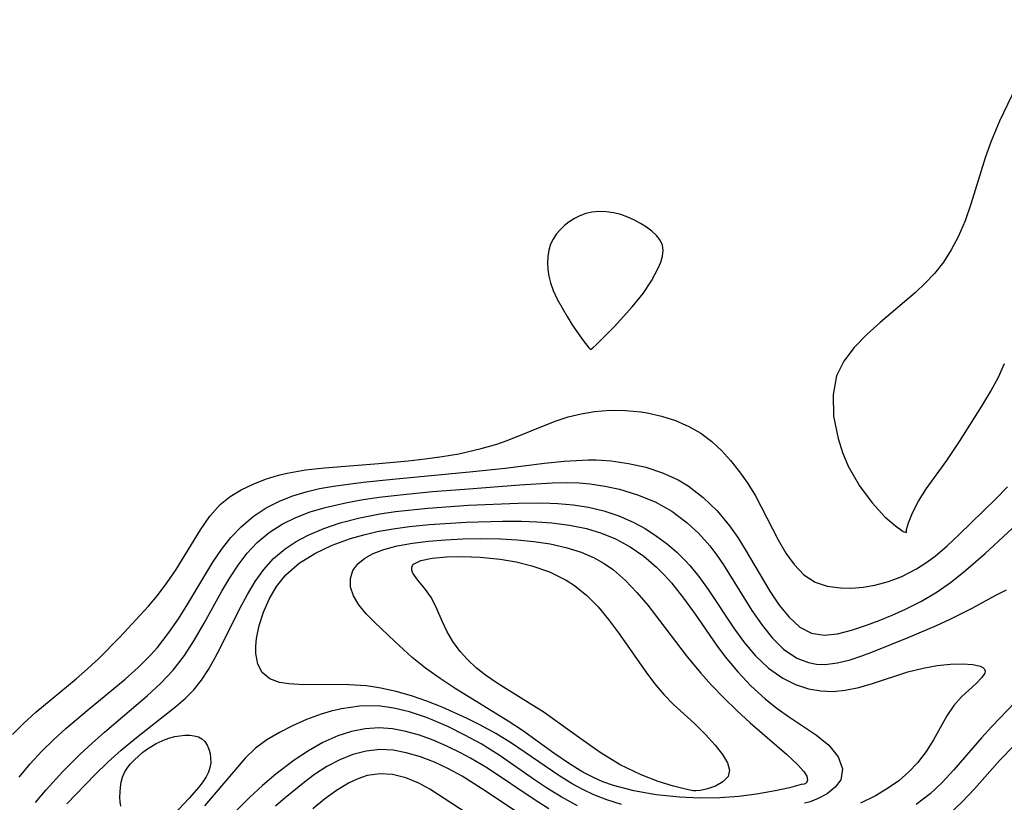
# Model space of a CAD drawing. Header units: inches. Extents: x 1073367 to 1082519, y 1569854 to 1574957.
# Tile 22 of 256: x 1074024 to 1074118, y 1572971 to 1573045. Entities that reach past the tile are written whole.
import ezdxf

# ---------------------------------------------------------------- set-up
doc = ezdxf.new("R2010")
doc.units = ezdxf.units.IN
doc.header["$MEASUREMENT"] = 0
doc.layers.add('CGG_CurvaNivelLidar_v1', color=7, linetype='Continuous', lineweight=30, true_color=0x008008)

msp = doc.modelspace()

# ---------------------------------------------------------------- linework, layer by layer
at = {"layer": 'CGG_CurvaNivelLidar_v1'}
for points in [[(1074121.9319, 1573044.7689, 64.5), (1074117.3006, 1573035.1574, 64.5), (1074116.5039, 1573033.2348, 64.5), (1074115.9834, 1573031.752, 64.5), (1074114.5896, 1573027.2616, 64.5), (1074114.0366, 1573025.6865, 64.5), (1074113.3904, 1573024.1689, 64.5), (1074112.7357, 1573022.9389, 64.5), (1074111.9819, 1573021.7765, 64.5), (1074111.1295, 1573020.6917, 64.5), (1074110.2595, 1573019.7667, 64.5), (1074109.3285, 1573018.8947, 64.5), (1074106.0022, 1573016.0565, 64.5), (1074104.7073, 1573014.898, 64.5), (1074103.5267, 1573013.689, 64.5), (1074102.5389, 1573012.3865, 64.5), (1074101.8511, 1573010.9893, 64.5), (1074101.514, 1573009.2051, 64.5), (1074101.5743, 1573007.1761, 64.5), (1074101.9901, 1573005.0365, 64.5), (1074102.4118, 1573003.7064, 64.5), (1074102.9544, 1573002.4159, 64.5), (1074104.0119, 1573000.5483, 64.5), (1074105.2155, 1572998.9273, 64.5), (1074106.4263, 1572997.6266, 64.5), (1074107.4432, 1572996.745, 64.5), (1074108.1843, 1572996.2317, 64.5), (1074108.5, 1572996.1202, 64.5), (1074108.4799, 1572996.4104, 64.5), (1074108.6601, 1572997.0548, 64.5), (1074109.0397, 1572997.9787, 64.5), (1074109.6296, 1572999.0993, 64.5), (1074110.3944, 1573000.2881, 64.5), (1074112.3, 1573002.9501, 64.5), (1074113.503, 1573004.7453, 64.5), (1074115.6253, 1573008.1018, 64.5), (1074116.4883, 1573009.5336, 64.5), (1074117.2108, 1573010.867, 64.5), (1074117.7913, 1573012.1508, 64.5)], [(1074023.6786, 1572976.9765, 64), (1074024.6715, 1572977.9878, 64), (1074025.8765, 1572979.0774, 64), (1074029.7039, 1572982.2599, 64), (1074030.7917, 1572983.1986, 64), (1074031.8468, 1572984.1656, 64), (1074033.8061, 1572986.1684, 64), (1074036.58, 1572989.1478, 64), (1074037.4392, 1572990.1611, 64), (1074038.3452, 1572991.3709, 64), (1074039.183, 1572992.6216, 64), (1074041.5158, 1572996.3936, 64), (1074042.3915, 1572997.6721, 64), (1074043.3801, 1572998.7945, 64), (1074044.3148, 1572999.5449, 64), (1074045.3637, 1573000.1785, 64), (1074046.5014, 1573000.7226, 64), (1074047.6755, 1573001.1829, 64), (1074048.9072, 1573001.567, 64), (1074049.714, 1573001.7644, 64), (1074051.467, 1573002.0721, 64), (1074053.2788, 1573002.2763, 64), (1074058.415, 1573002.6591, 64), (1074061.2133, 1573002.9132, 64), (1074062.8225, 1573003.0992, 64), (1074064.4207, 1573003.3242, 64), (1074066.0017, 1573003.5983, 64), (1074068.1396, 1573004.0792, 64), (1074069.6264, 1573004.5149, 64), (1074070.588, 1573004.8494, 64), (1074075.1455, 1573006.692, 64), (1074076.3703, 1573007.0852, 64), (1074077.6147, 1573007.3951, 64), (1074078.874, 1573007.6102, 64), (1074080.3423, 1573007.7282, 64), (1074081.812, 1573007.7131, 64), (1074083.2703, 1573007.5713, 64), (1074083.8667, 1573007.476, 64), (1074085.2372, 1573007.1721, 64), (1074086.5656, 1573006.7494, 64), (1074087.8351, 1573006.1954, 64), (1074088.9611, 1573005.5413, 64), (1074090.0078, 1573004.7619, 64), (1074090.9336, 1573003.9014, 64), (1074091.7923, 1573002.956, 64), (1074092.642, 1573001.8881, 64), (1074093.4286, 1573000.7652, 64), (1074094.144, 1572999.5975, 64), (1074096.2996, 1572995.4294, 64), (1074097.0415, 1572994.1803, 64), (1074097.8265, 1572993.0923, 64), (1074098.7592, 1572992.1189, 64), (1074099.8084, 1572991.4102, 64), (1074100.956, 1572991.023, 64), (1074102.2123, 1572990.8683, 64), (1074103.2687, 1572990.8615, 64), (1074104.3621, 1572990.9487, 64), (1074105.4759, 1572991.1345, 64), (1074106.7637, 1572991.4785, 64), (1074108.0373, 1572991.9596, 64), (1074109.4369, 1572992.6711, 64), (1074110.3294, 1572993.2426, 64), (1074111.1906, 1572993.8829, 64), (1074112.3544, 1572994.8758, 64), (1074113.4863, 1572995.9395, 64), (1074116.9282, 1572999.2904, 64), (1074118.0544, 1573000.4576, 64)], [(1074024.2954, 1572972.9182, 63.5), (1074025.3475, 1572974.1855, 63.5), (1074026.458, 1572975.3975, 63.5), (1074027.5739, 1572976.4818, 63.5), (1074028.7349, 1572977.5234, 63.5), (1074030.7544, 1572979.2456, 63.5), (1074034.3535, 1572982.2201, 63.5), (1074035.5893, 1572983.3218, 63.5), (1074036.7546, 1572984.4831, 63.5), (1074037.413, 1572985.2231, 63.5), (1074038.4479, 1572986.5451, 63.5), (1074039.403, 1572987.9352, 63.5), (1074040.3039, 1572989.3675, 63.5), (1074042.6883, 1572993.3073, 63.5), (1074043.5089, 1572994.5098, 63.5), (1074044.3931, 1572995.6412, 63.5), (1074045.3625, 1572996.6754, 63.5), (1074046.4939, 1572997.6331, 63.5), (1074047.7293, 1572998.4546, 63.5), (1074049.0548, 1572999.1384, 63.5), (1074050.2649, 1572999.6154, 63.5), (1074051.5244, 1572999.996, 63.5), (1074052.8017, 1573000.2883, 63.5), (1074054.1095, 1573000.52, 63.5), (1074056.9395, 1573000.8985, 63.5), (1074059.7373, 1573001.1901, 63.5), (1074067.3465, 1573001.8974, 63.5), (1074070.3961, 1573002.2409, 63.5), (1074074.1548, 1573002.7164, 63.5), (1074076.0093, 1573002.9084, 63.5), (1074078.2875, 1573003.027, 63.5), (1074079.0457, 1573003.0192, 63.5), (1074080.4506, 1573002.925, 63.5), (1074082.1231, 1573002.6878, 63.5), (1074083.7575, 1573002.3166, 63.5), (1074085.3354, 1573001.7997, 63.5), (1074086.8342, 1573001.115, 63.5), (1074087.7619, 1573000.5615, 63.5), (1074089.2056, 1572999.4595, 63.5), (1074090.5182, 1572998.1765, 63.5), (1074091.6987, 1572996.7489, 63.5), (1074092.4696, 1572995.6432, 63.5), (1074093.1874, 1572994.4997, 63.5), (1074095.5116, 1572990.5774, 63.5), (1074096.4071, 1572989.2455, 63.5), (1074097.3483, 1572988.0827, 63.5), (1074098.357, 1572987.1613, 63.5), (1074099.4597, 1572986.5714, 63.5), (1074100.6733, 1572986.3854, 63.5), (1074101.9337, 1572986.5132, 63.5), (1074103.2723, 1572986.8503, 63.5), (1074104.6784, 1572987.3231, 63.5), (1074105.8926, 1572987.78, 63.5), (1074107.132, 1572988.2876, 63.5), (1074108.381, 1572988.8494, 63.5), (1074109.9054, 1572989.6235, 63.5), (1074111.3947, 1572990.5057, 63.5), (1074112.6676, 1572991.3888, 63.5), (1074113.8985, 1572992.3508, 63.5), (1074115.9424, 1572994.1407, 63.5), (1074118.5041, 1572996.5189, 63.5)], [(1074025.8626, 1572970.5253, 63), (1074026.8649, 1572971.7151, 63), (1074028.4463, 1572973.4572, 63), (1074030.0941, 1572975.0906, 63), (1074031.2406, 1572976.1541, 63), (1074032.4044, 1572977.1907, 63), (1074036.4442, 1572980.6476, 63), (1074037.7297, 1572981.8274, 63), (1074038.9153, 1572983.0682, 63), (1074039.9709, 1572984.4502, 63), (1074040.9423, 1572985.9591, 63), (1074041.8559, 1572987.5323, 63), (1074043.5307, 1572990.5508, 63), (1074044.2717, 1572991.814, 63), (1074045.0623, 1572993.0265, 63), (1074045.9216, 1572994.1537, 63), (1074046.8774, 1572995.178, 63), (1074048.0055, 1572996.1183, 63), (1074049.2479, 1572996.9149, 63), (1074050.5412, 1572997.5506, 63), (1074051.9085, 1572998.0738, 63), (1074053.3338, 1572998.5026, 63), (1074055.4132, 1572998.9784, 63), (1074056.9293, 1572999.2492, 63), (1074058.4688, 1572999.4754, 63), (1074060.4324, 1572999.7087, 63), (1074063.5229, 1573000.0027, 63), (1074066.5507, 1573000.25, 63), (1074071.8159, 1573000.6588, 63), (1074074.8613, 1573000.8405, 63), (1074076.3657, 1573000.8589, 63), (1074077.418, 1573000.8228, 63), (1074078.4607, 1573000.7371, 63), (1074079.8658, 1573000.5311, 63), (1074081.2451, 1573000.2311, 63), (1074082.9733, 1572999.7157, 63), (1074084.6273, 1572999.0356, 63), (1074086.2153, 1572998.1434, 63), (1074087.6819, 1572997.0593, 63), (1074088.798, 1572996.0179, 63), (1074089.8159, 1572994.8673, 63), (1074090.4924, 1572993.9768, 63), (1074091.1295, 1572993.0511, 63), (1074093.8188, 1572988.7379, 63), (1074094.7784, 1572987.326, 63), (1074095.7575, 1572986.0954, 63), (1074096.8205, 1572985.0489, 63), (1074098.0691, 1572984.2136, 63), (1074099.1821, 1572983.7877, 63), (1074099.9506, 1572983.6471, 63), (1074100.7389, 1572983.6155, 63), (1074101.9301, 1572983.753, 63), (1074103.1479, 1572984.0594, 63), (1074104.2395, 1572984.4239, 63), (1074105.3518, 1572984.8463, 63), (1074108.6457, 1572986.1794, 63), (1074111.3351, 1572987.3199, 63), (1074112.6357, 1572987.9084, 63), (1074114.7038, 1572988.9546, 63), (1074116.954, 1572990.1976, 63), (1074117.9634, 1572990.7015, 63)], [(1074028.8194, 1572970.4052, 62.5), (1074031.5249, 1572973.1751, 62.5), (1074032.725, 1572974.3403, 62.5), (1074033.9828, 1572975.4717, 62.5), (1074035.2815, 1572976.564, 62.5), (1074039.1622, 1572979.6101, 62.5), (1074040.0506, 1572980.3767, 62.5), (1074040.8666, 1572981.2051, 62.5), (1074041.6003, 1572982.1331, 62.5), (1074042.2598, 1572983.1396, 62.5), (1074042.8706, 1572984.2042, 62.5), (1074043.4452, 1572985.2918, 62.5), (1074045.2377, 1572988.908, 62.5), (1074045.9522, 1572990.2585, 62.5), (1074046.6892, 1572991.4848, 62.5), (1074047.5112, 1572992.6309, 62.5), (1074048.4344, 1572993.6554, 62.5), (1074049.543, 1572994.5893, 62.5), (1074050.5907, 1572995.2715, 62.5), (1074051.7127, 1572995.8646, 62.5), (1074053.2023, 1572996.5056, 62.5), (1074054.7667, 1572997.0393, 62.5), (1074056.6122, 1572997.5178, 62.5), (1074058.5149, 1572997.8847, 62.5), (1074060.0145, 1572998.1059, 62.5), (1074063.0612, 1572998.4327, 62.5), (1074066.9194, 1572998.7102, 62.5), (1074071.6356, 1572998.9194, 62.5), (1074073.9058, 1572998.9361, 62.5), (1074075.4005, 1572998.886, 62.5), (1074076.8747, 1572998.7627, 62.5), (1074078.3222, 1572998.5424, 62.5), (1074079.7825, 1572998.1901, 62.5), (1074081.1995, 1572997.7127, 62.5), (1074082.5643, 1572997.1128, 62.5), (1074083.6958, 1572996.4946, 62.5), (1074084.7791, 1572995.7934, 62.5), (1074085.8119, 1572995.0175, 62.5), (1074086.6976, 1572994.2561, 62.5), (1074087.5316, 1572993.4364, 62.5), (1074087.9204, 1572993.0111, 62.5), (1074088.7933, 1572991.9436, 62.5), (1074089.6739, 1572990.7238, 62.5), (1074092.1692, 1572986.96, 62.5), (1074093.1234, 1572985.6513, 62.5), (1074094.1469, 1572984.44, 62.5), (1074095.3895, 1572983.2608, 62.5), (1074096.7479, 1572982.2941, 62.5), (1074097.9429, 1572981.6937, 62.5), (1074099.2001, 1572981.2846, 62.5), (1074100.3433, 1572981.0951, 62.5), (1074101.5083, 1572981.0563, 62.5), (1074102.6793, 1572981.1592, 62.5), (1074103.9737, 1572981.4254, 62.5), (1074105.2603, 1572981.8012, 62.5), (1074108.6255, 1572982.9086, 62.5), (1074110.0551, 1572983.2719, 62.5), (1074111.3971, 1572983.5079, 62.5), (1074112.6617, 1572983.6377, 62.5), (1074113.8028, 1572983.6702, 62.5), (1074114.765, 1572983.6087, 62.5), (1074115.4816, 1572983.451, 62.5), (1074115.7376, 1572983.3219, 62.5), (1074115.8918, 1572983.1491, 62.5), (1074115.9348, 1572982.9756, 62.5), (1074115.9045, 1572982.7883, 62.5), (1074115.645, 1572982.3606, 62.5), (1074115.117, 1572981.8356, 62.5), (1074113.6884, 1572980.5525, 62.5), (1074112.9655, 1572979.7281, 62.5), (1074112.3176, 1572978.7368, 62.5), (1074111.0522, 1572976.459, 62.5), (1074110.343, 1572975.3517, 62.5), (1074109.5179, 1572974.2771, 62.5), (1074108.707, 1572973.4125, 62.5), (1074107.7445, 1572972.5818, 62.5), (1074106.6795, 1572971.8335, 62.5), (1074105.5342, 1572971.1577, 62.5), (1074104.1148, 1572970.4451, 62.5)], [(1074081.4614, 1572970.3227, 62), (1074080.0578, 1572970.7542, 62), (1074078.8223, 1572971.2502, 62), (1074077.7809, 1572971.7478, 62), (1074076.7658, 1572972.298, 62), (1074075.4967, 1572973.078, 62), (1074071.0188, 1572976.151, 62), (1074069.5288, 1572977.0509, 62), (1074067.9931, 1572977.8849, 62), (1074066.8149, 1572978.4743, 62), (1074064.4165, 1572979.5533, 62), (1074062.979, 1572980.1211, 62), (1074061.5316, 1572980.6243, 62), (1074060.0772, 1572981.0479, 62), (1074058.6192, 1572981.3734, 62), (1074057.856, 1572981.4971, 62), (1074057.2601, 1572981.5694, 62), (1074055.5621, 1572981.6831, 62), (1074050.8236, 1572981.714, 62), (1074049.8743, 1572981.7718, 62), (1074049.013, 1572981.9112, 62), (1074048.0778, 1572982.2613, 62), (1074047.3687, 1572982.8325, 62), (1074046.934, 1572983.6432, 62), (1074046.7538, 1572984.6401, 62), (1074046.7534, 1572985.3401, 62), (1074046.8281, 1572986.0798, 62), (1074047.0792, 1572987.3081, 62), (1074047.4799, 1572988.5664, 62), (1074048.027, 1572989.8125, 62), (1074048.7282, 1572991.0042, 62), (1074049.6022, 1572992.0962, 62), (1074050.8713, 1572993.2078, 62), (1074052.3492, 1572994.1449, 62), (1074053.9818, 1572994.9277, 62), (1074055.7303, 1572995.5639, 62), (1074056.9851, 1572995.9167, 62), (1074058.2726, 1572996.2076, 62), (1074059.7971, 1572996.4778, 62), (1074061.3455, 1572996.689, 62), (1074063.2255, 1572996.8812, 62), (1074066.7164, 1572997.1121, 62), (1074070.1456, 1572997.2131, 62), (1074071.9638, 1572997.1993, 62), (1074073.404, 1572997.1391, 62), (1074074.8256, 1572997.0303, 62), (1074076.5059, 1572996.8228, 62), (1074078.1396, 1572996.4954, 62), (1074079.5347, 1572996.0725, 62), (1074080.8731, 1572995.5183, 62), (1074082.2585, 1572994.7636, 62), (1074083.5596, 1572993.8667, 62), (1074084.7688, 1572992.8383, 62), (1074085.4941, 1572992.1109, 62), (1074086.1843, 1572991.3404, 62), (1074087.3392, 1572989.8998, 62), (1074088.4335, 1572988.3902, 62), (1074090.469, 1572985.4421, 62), (1074091.2893, 1572984.336, 62), (1074092.4698, 1572982.908, 62), (1074093.7309, 1572981.5713, 62), (1074095.0683, 1572980.344, 62), (1074096.2161, 1572979.4353, 62), (1074097.395, 1572978.6116, 62), (1074099.9434, 1572976.9153, 62), (1074101.1113, 1572975.9478, 62), (1074101.9984, 1572974.8402, 62), (1074102.4021, 1572973.721, 62), (1074102.2401, 1572972.6789, 62), (1074101.7116, 1572971.9553, 62), (1074100.9556, 1572971.3512, 62), (1074100.1159, 1572970.8849, 62), (1074099.3321, 1572970.5727, 62), (1074098.815, 1572970.4374, 62)], [(1074119.5335, 1572980.7847, 63), (1074116.5866, 1572977.7159, 63), (1074115.5906, 1572976.6365, 63), (1074112.9747, 1572973.5999, 63), (1074111.8806, 1572972.4266, 63), (1074110.7165, 1572971.3361, 63), (1074109.3902, 1572970.3123, 63)], [(1074077.2749, 1572970.212, 62.5), (1074075.7243, 1572971.0407, 62.5), (1074074.4379, 1572971.8345, 62.5), (1074073.1817, 1572972.6806, 62.5), (1074069.9396, 1572974.9409, 62.5), (1074068.1216, 1572976.066, 62.5), (1074066.5944, 1572976.9106, 62.5), (1074065.0426, 1572977.6809, 62.5), (1074063.4732, 1572978.3646, 62.5), (1074062.8363, 1572978.612, 62.5), (1074061.3455, 1572979.1112, 62.5), (1074059.8495, 1572979.4781, 62.5), (1074058.3518, 1572979.6755, 62.5), (1074056.6012, 1572979.6544, 62.5), (1074054.8695, 1572979.4063, 62.5), (1074053.9045, 1572979.1847, 62.5), (1074052.9568, 1572978.9085, 62.5), (1074051.5738, 1572978.3967, 62.5), (1074050.2471, 1572977.7989, 62.5), (1074048.9837, 1572977.1475, 62.5), (1074047.7926, 1572976.4515, 62.5), (1074046.715, 1572975.6621, 62.5), (1074045.757, 1572974.715, 62.5), (1074041.8789, 1572970.1971, 62.5)], [(1074074.5449, 1572969.9212, 63), (1074073.2564, 1572970.7257, 63), (1074068.7364, 1572973.7735, 63), (1074067.1289, 1572974.7312, 63), (1074066.1801, 1572975.2422, 63), (1074064.8893, 1572975.8731, 63), (1074063.5861, 1572976.4313, 63), (1074062.2747, 1572976.9044, 63), (1074060.9993, 1572977.2651, 63), (1074059.723, 1572977.5063, 63), (1074058.4487, 1572977.5989, 63), (1074057.1323, 1572977.5119, 63), (1074055.829, 1572977.253, 63), (1074054.5469, 1572976.8405, 63), (1074053.1246, 1572976.2043, 63), (1074051.7381, 1572975.4232, 63), (1074050.3856, 1572974.5268, 63), (1074048.6594, 1572973.2063, 63), (1074047.3932, 1572972.1215, 63), (1074046.1546, 1572970.98, 63), (1074044.939, 1572969.796, 63)], [(1074121.0927, 1572978.4032, 63.5), (1074117.3666, 1572974.5641, 63.5), (1074114.9309, 1572971.8166, 63.5), (1074113.7655, 1572970.5754, 63.5), (1074112.5337, 1572969.4139, 63.5)], [(1074033.9501, 1572970.1566, 62), (1074033.8775, 1572970.5837, 62), (1074033.8485, 1572971.0378, 62), (1074033.9031, 1572971.982, 62), (1074033.9875, 1572972.4537, 62), (1074034.1169, 1572972.9141, 62), (1074034.301, 1572973.3546, 62), (1074034.5595, 1572973.7847, 62), (1074034.8736, 1572974.1889, 62), (1074035.2292, 1572974.5712, 62), (1074036.0299, 1572975.2752, 62), (1074036.4647, 1572975.5942, 62), (1074037.2891, 1572976.0979, 62), (1074038.1552, 1572976.5032, 62), (1074038.5998, 1572976.6578, 62), (1074039.0764, 1572976.7778, 62), (1074039.5533, 1572976.8556, 62), (1074040.0231, 1572976.8934, 62), (1074040.4778, 1572976.8896, 62), (1074040.9073, 1572976.8392, 62), (1074041.2997, 1572976.7325, 62), (1074041.6395, 1572976.5553, 62), (1074041.9173, 1572976.2907, 62), (1074042.1331, 1572975.9567, 62), (1074042.295, 1572975.5727, 62), (1074042.4066, 1572975.1546, 62), (1074042.4669, 1572974.7158, 62), (1074042.4698, 1572974.2678, 62), (1074042.4036, 1572973.8214, 62), (1074042.2628, 1572973.3971, 62), (1074042.0414, 1572972.9626, 62), (1074041.7231, 1572972.4829, 62), (1074041.3322, 1572971.9734, 62), (1074040.435, 1572970.9314, 62), (1074038.5, 1572968.8687, 62)], [(1074071.4621, 1572969.6581, 63.5), (1074068.2698, 1572971.7871, 63.5), (1074066.3201, 1572973.0096, 63.5), (1074065.0232, 1572973.719, 63.5), (1074063.7035, 1572974.3372, 63.5), (1074062.3689, 1572974.8507, 63.5), (1074061.027, 1572975.2402, 63.5), (1074059.7677, 1572975.469, 63.5), (1074058.5139, 1572975.5342, 63.5), (1074057.2253, 1572975.4007, 63.5), (1074055.9594, 1572975.0756, 63.5), (1074054.7135, 1572974.5742, 63.5), (1074053.5024, 1572973.9288, 63.5), (1074052.3269, 1572973.1657, 63.5), (1074051.3777, 1572972.4603, 63.5), (1074049.5263, 1572970.9571, 63.5), (1074048.6182, 1572970.1756, 63.5)], [(1074067.4394, 1572969.0638, 64), (1074063.2565, 1572971.7762, 64), (1074062.2318, 1572972.3407, 64), (1074060.9876, 1572972.8544, 64), (1074059.7244, 1572973.1662, 64), (1074058.5379, 1572973.242, 64), (1074057.3205, 1572973.0666, 64), (1074056.4189, 1572972.7718, 64), (1074055.5395, 1572972.3571, 64), (1074054.4007, 1572971.6506, 64), (1074053.2789, 1572970.8207, 64), (1074052.1473, 1572969.9203, 64)]]:
    msp.add_polyline3d(points, dxfattribs=at)
for points in [[(1074078.5, 1573013.4731, 64.5), (1074078.719, 1573013.6292, 64.5), (1074079.0704, 1573013.9489, 64.5), (1074080.7408, 1573015.633, 64.5), (1074082.4898, 1573017.5645, 64.5), (1074083.4957, 1573018.8098, 64.5), (1074084.3013, 1573020.0145, 64.5), (1074084.9345, 1573021.1951, 64.5), (1074085.1717, 1573021.7739, 64.5), (1074085.3343, 1573022.3376, 64.5), (1074085.3987, 1573022.8788, 64.5), (1074085.3339, 1573023.3887, 64.5), (1074085.1145, 1573023.8613, 64.5), (1074084.7687, 1573024.2993, 64.5), (1074084.3295, 1573024.7081, 64.5), (1074083.8218, 1573025.0897, 64.5), (1074083.2635, 1573025.4435, 64.5), (1074082.6677, 1573025.7655, 64.5), (1074082.0432, 1573026.0483, 64.5), (1074081.396, 1573026.2806, 64.5), (1074080.7044, 1573026.4555, 64.5), (1074080.0037, 1573026.5591, 64.5), (1074079.3045, 1573026.5851, 64.5), (1074078.6176, 1573026.5199, 64.5), (1074078.0502, 1573026.3816, 64.5), (1074077.5027, 1573026.1756, 64.5), (1074076.979, 1573025.9117, 64.5), (1074076.4849, 1573025.596, 64.5), (1074076.0366, 1573025.2408, 64.5), (1074075.6274, 1573024.8461, 64.5), (1074075.2633, 1573024.4168, 64.5), (1074074.9536, 1573023.9553, 64.5), (1074074.7115, 1573023.4618, 64.5), (1074074.5399, 1573022.8994, 64.5), (1074074.4478, 1573022.3088, 64.5), (1074074.4225, 1573021.6992, 64.5), (1074074.4562, 1573021.0783, 64.5), (1074074.5453, 1573020.453, 64.5), (1074074.6958, 1573019.8213, 64.5), (1074074.9696, 1573019.0766, 64.5), (1074075.3452, 1573018.275, 64.5), (1074076.2802, 1573016.6235, 64.5), (1074076.7805, 1573015.8344, 64.5), (1074077.705, 1573014.4808, 64.5), (1074078.3441, 1573013.6305, 64.5)], [(1074098.5, 1572972.2256, 61.5), (1074097.3998, 1572971.9179, 61.5), (1074096.0309, 1572971.6141, 61.5), (1074094.2525, 1572971.3027, 61.5), (1074092.5824, 1572971.0927, 61.5), (1074090.7648, 1572970.9589, 61.5), (1074088.8804, 1572970.9307, 61.5), (1074086.9578, 1572971.0119, 61.5), (1074084.7317, 1572971.2421, 61.5), (1074082.6109, 1572971.6142, 61.5), (1074080.6812, 1572972.1233, 61.5), (1074079.6873, 1572972.4777, 61.5), (1074078.7922, 1572972.8744, 61.5), (1074077.7745, 1572973.4025, 61.5), (1074076.5083, 1572974.1699, 61.5), (1074075.0168, 1572975.1967, 61.5), (1074072.0458, 1572977.3313, 61.5), (1074070.6909, 1572978.225, 61.5), (1074065.6788, 1572981.329, 61.5), (1074064.2424, 1572982.2728, 61.5), (1074062.8658, 1572983.2501, 61.5), (1074061.5761, 1572984.2726, 61.5), (1074059.9271, 1572985.7763, 61.5), (1074058.0493, 1572987.5771, 61.5), (1074057.2241, 1572988.4277, 61.5), (1074056.5271, 1572989.2663, 61.5), (1074056.0158, 1572990.1128, 61.5), (1074055.7494, 1572990.9502, 61.5), (1074055.7265, 1572991.7717, 61.5), (1074055.9643, 1572992.5343, 61.5), (1074056.4232, 1572993.1495, 61.5), (1074057.081, 1572993.6812, 61.5), (1074057.9014, 1572994.1305, 61.5), (1074058.8851, 1572994.5082, 61.5), (1074060.1645, 1572994.8495, 61.5), (1074061.6131, 1572995.1135, 61.5), (1074063.1488, 1572995.3036, 61.5), (1074064.7447, 1572995.4341, 61.5), (1074066.3796, 1572995.5141, 61.5), (1074068.0414, 1572995.5473, 61.5), (1074069.9638, 1572995.5202, 61.5), (1074071.5585, 1572995.4306, 61.5), (1074073.1344, 1572995.2729, 61.5), (1074074.6793, 1572995.038, 61.5), (1074076.1794, 1572994.711, 61.5), (1074077.6316, 1572994.2617, 61.5), (1074078.8489, 1572993.7324, 61.5), (1074079.7903, 1572993.1993, 61.5), (1074080.6775, 1572992.5806, 61.5), (1074081.8369, 1572991.5749, 61.5), (1074082.9118, 1572990.4485, 61.5), (1074083.9299, 1572989.2381, 61.5), (1074087.6685, 1572984.3313, 61.5), (1074088.9601, 1572982.7832, 61.5), (1074089.9974, 1572981.643, 61.5), (1074091.1493, 1572980.4471, 61.5), (1074092.3797, 1572979.2399, 61.5), (1074093.6489, 1572978.0671, 61.5), (1074097.0904, 1572975.0998, 61.5), (1074098.1408, 1572974.1282, 61.5), (1074098.7436, 1572973.4597, 61.5), (1074099.0208, 1572973.0112, 61.5), (1074099.1076, 1572972.652, 61.5), (1074099.0084, 1572972.3838, 61.5), (1074098.7729, 1572972.2417, 61.5)], [(1074088.5, 1572971.625, 61), (1074088.2503, 1572971.6226, 61), (1074087.5067, 1572971.7667, 61), (1074086.3671, 1572972.0634, 61), (1074084.9315, 1572972.5214, 61), (1074083.3002, 1572973.1523, 61), (1074081.3261, 1572974.1034, 61), (1074079.4288, 1572975.251, 61), (1074077.5778, 1572976.5427, 61), (1074074.0998, 1572979.062, 61), (1074069.7406, 1572981.764, 61), (1074068.5573, 1572982.5901, 61), (1074067.6649, 1572983.2984, 61), (1074066.8532, 1572984.0435, 61), (1074066.1332, 1572984.8358, 61), (1074065.45, 1572985.7813, 61), (1074064.8844, 1572986.7548, 61), (1074064.4169, 1572987.7201, 61), (1074063.9168, 1572988.8918, 61), (1074063.4083, 1572989.9319, 61), (1074062.76, 1572990.8454, 61), (1074062.1154, 1572991.6039, 61), (1074061.6493, 1572992.2603, 61), (1074061.5398, 1572992.5685, 61), (1074061.5498, 1572992.8512, 61), (1074061.6241, 1572993.005, 61), (1074061.7217, 1572993.1154, 61), (1074062.414, 1572993.465, 61), (1074063.4902, 1572993.6912, 61), (1074064.8405, 1572993.8147, 61), (1074066.3796, 1572993.8451, 61), (1074068.0405, 1572993.7812, 61), (1074069.9396, 1572993.5883, 61), (1074071.4486, 1572993.3321, 61), (1074072.9419, 1572992.9667, 61), (1074074.616, 1572992.382, 61), (1074076.1927, 1572991.6083, 61), (1074076.9736, 1572991.1119, 61), (1074078.148, 1572990.1616, 61), (1074079.2226, 1572989.0689, 61), (1074080.2238, 1572987.8747, 61), (1074081.175, 1572986.6143, 61), (1074083.7586, 1572982.9207, 61), (1074084.582, 1572981.8056, 61), (1074085.4549, 1572980.7588, 61), (1074086.3867, 1572979.813, 61), (1074088.3638, 1572978.0033, 61), (1074089.4099, 1572976.9656, 61), (1074090.3344, 1572975.9539, 61), (1074091.0316, 1572975.0787, 61), (1074091.5051, 1572974.2859, 61), (1074091.696, 1572973.5857, 61), (1074091.5624, 1572972.9878, 61), (1074091.071, 1572972.4672, 61), (1074090.3599, 1572972.0718, 61), (1074089.5937, 1572971.8002, 61), (1074088.9282, 1572971.6515, 61)]]:
    msp.add_polyline3d(points, close=True, dxfattribs=at)

doc.saveas('drawing.dxf')
